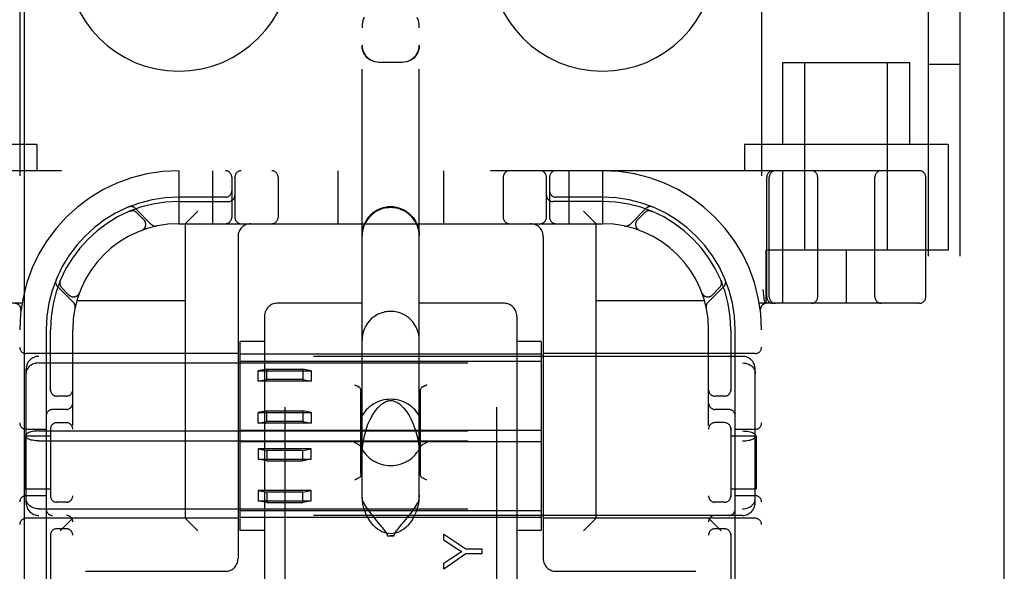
# Model space of a CAD drawing. Header units: inches. Extents: x 0 to 184, y 0 to 119.
# Tile 52 of 114: x 91.71 to 94.04, y 45.2 to 46.5. Entities that reach past the tile are written whole.
import ezdxf

# ---------------------------------------------------------------- set-up
doc = ezdxf.new("R2010")
doc.units = ezdxf.units.IN
doc.header["$LTSCALE"] = 10.121375
doc.header["$MEASUREMENT"] = 0
doc.linetypes.add('HIDDEN', pattern=[0.2, 0.1, -0.1])
doc.layers.get('0').update_dxf_attribs({"linetype": 'CONTINUOUS'})
doc.layers.add('DEFAULT_2', color=8, linetype='HIDDEN')
doc.layers.add('DOOR_ASSEMBLY', color=7, linetype='CONTINUOUS')

msp = doc.modelspace()

# ---------------------------------------------------------------- linework, layer by layer
at = {"color": 3, "linetype": 'Continuous'}
msp.add_line((94.0355, 10.7496), (94.0355, 78.5416), dxfattribs=at)
at = {"layer": 'DEFAULT_2', "color": 8, "linetype": 'HIDDEN'}
for p, q in [((92.3377, 47.6128), (92.3377, 42.1123)), ((92.8377, 47.6128), (92.8377, 42.1123)), ((93.8565, 41.8956), (93.8565, 47.3956)), ((93.9315, 41.8956), (93.9315, 47.3956)), ((91.7127, 47.1456), (91.7127, 42.1456)), ((93.4627, 47.1456), (93.4627, 42.1456)), ((92.5202, 45.3727), (92.5202, 46.4822)), ((92.6552, 45.3727), (92.6552, 46.4822)), ((92.5602, 46.4016), (92.6152, 46.4016)), ((93.5127, 46.4006), (93.8127, 46.4006)), ((93.5127, 46.2076), (93.5127, 46.4006)), ((93.5652, 45.9581), (93.5652, 46.4006)), ((93.7602, 45.9581), (93.7602, 46.4006)), ((93.8127, 46.2076), (93.8127, 46.4006)), ((93.9315, 46.3956), (93.8565, 46.3956)), ((91.7527, 46.2076), (91.2727, 46.2076)), ((91.7527, 46.2076), (91.7527, 46.1456)), ((93.9027, 46.2076), (93.4227, 46.2076)), ((93.4227, 46.2076), (93.4227, 46.1456)), ((93.9027, 46.2076), (93.9027, 45.9581)), ((93.8352, 46.1456), (91.3402, 46.1456)), ((92.0877, 46.1456), (92.0877, 46.0206)), ((92.1677, 46.1456), (92.1677, 46.0206)), ((92.4627, 46.1456), (92.4627, 46.0206)), ((92.7127, 46.1456), (92.7127, 46.0206)), ((93.0077, 46.1456), (93.0077, 46.0206)), ((93.0877, 46.1456), (93.0877, 46.0206)), ((93.5129, 45.8331), (93.5129, 46.1456)), ((92.2127, 46.1306), (92.2127, 46.0356)), ((92.2202, 46.1306), (92.2202, 46.0356)), ((92.3221, 46.1306), (92.3221, 46.0356)), ((92.8533, 46.1306), (92.8533, 46.0356)), ((92.9552, 46.0356), (92.9552, 46.1306)), ((92.9627, 46.1306), (92.9627, 46.0356)), ((93.4752, 45.8481), (93.4752, 46.1306)), ((93.4809, 45.8481), (93.4809, 46.1306)), ((93.5952, 45.8481), (93.5952, 46.1306)), ((93.7302, 45.8481), (93.7302, 46.1306)), ((93.8502, 45.8481), (93.8502, 46.1306)), ((92.1977, 46.0831), (92.0877, 46.0831)), ((92.0877, 46.0731), (92.2052, 46.0731)), ((93.0877, 46.0731), (92.9702, 46.0731)), ((93.0877, 46.0831), (92.9777, 46.0831)), ((91.9735, 46.0507), (91.9721, 46.0502)), ((91.9721, 46.0502), (91.9721, 46.0502)), ((91.9721, 46.0502), (91.9722, 46.0502)), ((92.023, 46.0192), (91.9854, 46.0568)), ((92.0056, 46.0295), (91.9883, 46.0468)), ((92.1027, 46.0206), (92.1327, 46.0506)), ((93.0727, 46.0206), (93.0427, 46.0506)), ((93.19, 46.0568), (93.1524, 46.0192)), ((93.1871, 46.0468), (93.1698, 46.0295)), ((93.2033, 46.0502), (93.2019, 46.0507)), ((92.0877, 46.0206), (93.0877, 46.0206)), ((92.1027, 46.0206), (92.1027, 45.3266)), ((93.0727, 45.3266), (93.0727, 46.0206)), ((92.0006, 46.005), (92.0003, 46.0048)), ((92.0006, 46.005), (92.0009, 46.0051)), ((93.1745, 46.0051), (93.1748, 46.005)), ((93.1752, 46.0048), (93.1748, 46.005)), ((92.2277, 45.9906), (92.2277, 45.2316)), ((92.9477, 45.9906), (92.9477, 45.2316)), ((93.9027, 45.9581), (93.4727, 45.9581)), ((93.4727, 45.9581), (93.4727, 45.8331)), ((93.6627, 45.9581), (93.6627, 45.8331)), ((91.8082, 45.8862), (91.8076, 45.8848)), ((93.3678, 45.8849), (93.3673, 45.8862)), ((93.3673, 45.8862), (93.3673, 45.8862)), ((91.8015, 45.873), (91.8391, 45.8354)), ((91.8115, 45.8701), (91.8288, 45.8527)), ((91.8533, 45.8575), (91.8534, 45.8577)), ((91.8535, 45.8581), (91.8534, 45.8577)), ((93.3221, 45.8577), (93.3219, 45.8581)), ((93.322, 45.8577), (93.3221, 45.8575)), ((93.3363, 45.8354), (93.3739, 45.873)), ((93.3466, 45.8527), (93.3639, 45.8701)), ((91.7179, 45.8331), (91.3402, 45.8331)), ((91.8474, 45.8396), (92.1027, 45.8396)), ((92.5202, 45.8331), (92.3202, 45.8331)), ((92.8552, 45.8331), (92.6552, 45.8331)), ((93.0727, 45.8396), (93.328, 45.8396)), ((93.8352, 45.8331), (93.4575, 45.8331)), ((93.4679, 45.8477), (93.468, 45.8472)), ((93.4714, 45.8327), (93.468, 45.8472)), ((91.7155, 45.8163), (91.7155, 45.8163)), ((93.4599, 45.8163), (93.4599, 45.8163)), ((93.4599, 45.8163), (93.4599, 45.8163)), ((92.2902, 45.8031), (92.2902, 45.121)), ((92.8852, 45.8031), (92.8852, 45.121)), ((91.7752, 45.7706), (91.7752, 45.1606)), ((91.7852, 45.6264), (91.7852, 45.7706)), ((91.8377, 43.5206), (91.8377, 45.7706)), ((93.3377, 43.5206), (93.3377, 45.7706)), ((93.3902, 45.7706), (93.3902, 45.6264)), ((93.4002, 45.1606), (93.4002, 45.7706)), ((92.2902, 45.7434), (92.2327, 45.7434)), ((92.2327, 45.2979), (92.2327, 45.7434)), ((92.9427, 45.7434), (92.8852, 45.7434)), ((92.9427, 45.7434), (92.9427, 45.2979)), ((92.2277, 45.7146), (91.7277, 45.7146)), ((93.4177, 45.7081), (91.7577, 45.7081)), ((91.7577, 45.6925), (93.4177, 45.6925)), ((92.9427, 45.7131), (92.2327, 45.7131)), ((92.2327, 45.6965), (92.9427, 45.6965)), ((93.4477, 45.7146), (92.9477, 45.7146)), ((91.7277, 45.3633), (91.7277, 45.678)), ((92.2952, 45.6779), (92.2752, 45.6738)), ((92.2752, 45.6738), (92.4002, 45.6738)), ((92.2752, 45.6493), (92.2752, 45.6738)), ((92.2952, 45.6779), (92.3802, 45.6779)), ((92.2952, 45.6533), (92.2952, 45.6779)), ((92.4002, 45.6738), (92.3802, 45.6779)), ((92.3802, 45.6779), (92.3802, 45.6533)), ((92.4002, 45.6738), (92.4002, 45.6493)), ((93.4477, 45.3633), (93.4477, 45.678)), ((92.2752, 45.6493), (92.2952, 45.6533)), ((92.4002, 45.6493), (92.2752, 45.6493)), ((92.3802, 45.6533), (92.2952, 45.6533)), ((92.3802, 45.6533), (92.4002, 45.6493)), ((92.5027, 45.6409), (92.5057, 45.6394)), ((92.5111, 45.6367), (92.5133, 45.6355)), ((92.5147, 45.6346), (92.5133, 45.6355)), ((92.5147, 45.6346), (92.5158, 45.6333)), ((92.5177, 45.4319), (92.5177, 45.6256)), ((92.6577, 45.6256), (92.6577, 45.4319)), ((92.6588, 45.6317), (92.6582, 45.6299)), ((92.6588, 45.6317), (92.6596, 45.6333)), ((91.8227, 45.6144), (91.8002, 45.6144)), ((93.3752, 45.6144), (93.3527, 45.6144)), ((91.8227, 45.5831), (91.7902, 45.5831)), ((92.2952, 45.5796), (92.2752, 45.5755)), ((92.2952, 45.5796), (92.3802, 45.5796)), ((92.2952, 45.555), (92.2952, 45.5796)), ((92.4002, 45.5755), (92.3802, 45.5796)), ((92.3802, 45.5796), (92.3802, 45.555)), ((93.3852, 45.5831), (93.3527, 45.5831)), ((92.2752, 45.5755), (92.4002, 45.5755)), ((92.2752, 45.551), (92.2752, 45.5755)), ((92.2752, 45.551), (92.2952, 45.555)), ((92.3802, 45.555), (92.2952, 45.555)), ((92.3802, 45.555), (92.4002, 45.551)), ((92.4002, 45.5755), (92.4002, 45.551)), ((91.7277, 45.5363), (91.7752, 45.5363)), ((91.7577, 45.5323), (93.4177, 45.5323)), ((91.7852, 45.5398), (91.7852, 45.3764)), ((91.8002, 45.5519), (91.8227, 45.5519)), ((92.2327, 45.5341), (92.9427, 45.5341)), ((92.4002, 45.551), (92.2752, 45.551)), ((93.3752, 45.5519), (93.3527, 45.5519)), ((93.3902, 45.5398), (93.3902, 45.3764)), ((93.4002, 45.5363), (93.4477, 45.5363)), ((91.7257, 45.5206), (91.7852, 45.5206)), ((91.7257, 45.5206), (91.7257, 45.3956)), ((91.7577, 45.5089), (93.4177, 45.5089)), ((92.2327, 45.5072), (92.9427, 45.5072)), ((93.3902, 45.5206), (93.4497, 45.5206)), ((93.4497, 45.5206), (93.4497, 45.3956)), ((92.4002, 45.4903), (92.2752, 45.4903)), ((92.2752, 45.4903), (92.2952, 45.4863)), ((92.2752, 45.4903), (92.2752, 45.4657)), ((92.3802, 45.4863), (92.2952, 45.4863)), ((92.2952, 45.4863), (92.2952, 45.4617)), ((92.3802, 45.4863), (92.4002, 45.4903)), ((92.3802, 45.4617), (92.3802, 45.4863)), ((92.4002, 45.4657), (92.4002, 45.4903)), ((92.2752, 45.4657), (92.4002, 45.4657)), ((92.2952, 45.4617), (92.2752, 45.4657)), ((92.2952, 45.4617), (92.3802, 45.4617)), ((92.4002, 45.4657), (92.3802, 45.4617)), ((91.7257, 45.3956), (91.7852, 45.3956)), ((92.4002, 45.392), (92.2752, 45.392)), ((92.2752, 45.392), (92.2952, 45.388)), ((92.2752, 45.392), (92.2752, 45.3674)), ((92.3802, 45.388), (92.4002, 45.392)), ((92.4002, 45.3674), (92.4002, 45.392)), ((93.3902, 45.3956), (93.4497, 45.3956)), ((91.7277, 45.38), (91.7752, 45.38)), ((92.2752, 45.3674), (92.4002, 45.3674)), ((92.2952, 45.3634), (92.2752, 45.3674)), ((92.3802, 45.388), (92.2952, 45.388)), ((92.2952, 45.388), (92.2952, 45.3634)), ((92.3802, 45.3634), (92.3802, 45.388)), ((92.4002, 45.3674), (92.3802, 45.3634)), ((93.4002, 45.38), (93.4477, 45.38)), ((91.7577, 45.3488), (93.4177, 45.3488)), ((91.8227, 45.3644), (91.8002, 45.3644)), ((92.2327, 45.3448), (92.9427, 45.3448)), ((92.2952, 45.3634), (92.3802, 45.3634)), ((93.3752, 45.3644), (93.3527, 45.3644)), ((92.2277, 45.3266), (91.7277, 45.3266)), ((93.4177, 45.3331), (91.7577, 45.3331)), ((91.8377, 45.3266), (91.8077, 45.2966)), ((92.1027, 45.3266), (92.1327, 45.2966)), ((92.9427, 45.3281), (92.2327, 45.3281)), ((92.6197, 45.3191), (92.6244, 45.3247)), ((93.4477, 45.3266), (92.9477, 45.3266)), ((93.0727, 45.3266), (93.0427, 45.2966)), ((93.3377, 45.3266), (93.3677, 45.2966)), ((91.8227, 45.3019), (91.8002, 45.3019)), ((92.2902, 45.2979), (92.2327, 45.2979)), ((92.5553, 45.3195), (92.5662, 45.3066)), ((92.9427, 45.2979), (92.8852, 45.2979)), ((93.3752, 45.3019), (93.3527, 45.3019)), ((91.7852, 45.2898), (91.7852, 45.1606)), ((92.5795, 45.2854), (92.5959, 45.2854)), ((92.7129, 45.2893), (92.7648, 45.2546)), ((92.7129, 45.2748), (92.7129, 45.2893)), ((92.7401, 45.2571), (92.7129, 45.2748)), ((93.3902, 45.2898), (93.3902, 45.1606)), ((92.7648, 45.2546), (92.8029, 45.2546)), ((92.8029, 45.2546), (92.8029, 45.2427)), ((92.7648, 45.2427), (92.7129, 45.2068)), ((92.7129, 45.2207), (92.7394, 45.2381)), ((92.8029, 45.2427), (92.7648, 45.2427)), ((92.7129, 45.2068), (92.7129, 45.2207)), ((91.8677, 45.2016), (92.1977, 45.2016)), ((92.9777, 45.2016), (93.3077, 45.2016))]:
    msp.add_line(p, q, dxfattribs=at)
for points in [[(92.5249, 46.5071), (92.5224, 46.4994), (92.5208, 46.4911), (92.5202, 46.4822)], [(92.6552, 46.4822), (92.6546, 46.4911), (92.653, 46.4993), (92.6505, 46.507)], [(92.5202, 46.4416), (92.5205, 46.4364), (92.5216, 46.4312), (92.5233, 46.4263), (92.5256, 46.4216), (92.5285, 46.4172), (92.5319, 46.4133), (92.5359, 46.4098), (92.5402, 46.4069), (92.5449, 46.4046), (92.5499, 46.4029), (92.555, 46.4019), (92.5602, 46.4016)], [(92.5602, 46.4009), (92.5555, 46.4012), (92.5508, 46.402), (92.5461, 46.4034), (92.5416, 46.4054), (92.5372, 46.408), (92.5332, 46.4112), (92.5296, 46.415), (92.5264, 46.4192), (92.5238, 46.424), (92.5218, 46.4292), (92.5206, 46.4347), (92.5202, 46.4404)], [(92.6152, 46.4016), (92.6204, 46.4019), (92.6255, 46.4029), (92.6305, 46.4046), (92.6352, 46.4069), (92.6395, 46.4098), (92.6435, 46.4133), (92.6469, 46.4172), (92.6498, 46.4216), (92.6522, 46.4263), (92.6538, 46.4312), (92.6549, 46.4364), (92.6552, 46.4416)], [(92.6552, 46.4404), (92.6548, 46.4347), (92.6536, 46.4292), (92.6516, 46.424), (92.649, 46.4192), (92.6458, 46.415), (92.6422, 46.4112), (92.6382, 46.408), (92.6338, 46.4054), (92.6293, 46.4034), (92.6247, 46.402), (92.6199, 46.4012), (92.6152, 46.4009)], [(91.9722, 46.0502), (91.9722, 46.0502), (91.9723, 46.0502), (91.9724, 46.0503), (91.9726, 46.0504), (91.9728, 46.0504), (91.973, 46.0505), (91.9732, 46.0506), (91.9734, 46.0506), (91.9737, 46.0507), (91.9739, 46.0508), (91.9741, 46.0508), (91.9744, 46.0509), (91.9746, 46.0509), (91.9748, 46.051), (91.9751, 46.051), (91.9753, 46.0511), (91.9756, 46.0511), (91.9759, 46.0511), (91.976, 46.0511)], [(92.5877, 46.0606), (92.5789, 46.06), (92.5702, 46.0583), (92.5619, 46.0555), (92.554, 46.0516), (92.5466, 46.0467), (92.54, 46.0408), (92.5342, 46.0342), (92.5292, 46.0269), (92.5253, 46.019), (92.5225, 46.0106), (92.5208, 46.0019), (92.5202, 45.9931)], [(92.5877, 46.0587), (92.5828, 46.0585), (92.5782, 46.058), (92.5736, 46.0572), (92.5694, 46.0562), (92.5657, 46.055), (92.5622, 46.0537), (92.5591, 46.0523), (92.5563, 46.0509), (92.5535, 46.0494), (92.551, 46.0478), (92.5485, 46.0461), (92.5461, 46.0443), (92.5439, 46.0424), (92.5418, 46.0406), (92.5398, 46.0386), (92.5379, 46.0367), (92.5362, 46.0347), (92.5346, 46.0327), (92.533, 46.0306), (92.5315, 46.0285), (92.5301, 46.0262), (92.5287, 46.0238), (92.5274, 46.0213), (92.5261, 46.0186), (92.5249, 46.0157), (92.5238, 46.0127), (92.5228, 46.0095), (92.5219, 46.0062), (92.5212, 46.0027), (92.5207, 45.999), (92.5203, 45.9951), (92.5202, 45.991)], [(92.5877, 46.0606), (92.5965, 46.06), (92.6052, 46.0583), (92.6135, 46.0555), (92.6215, 46.0516), (92.6288, 46.0467), (92.6354, 46.0409), (92.6413, 46.0342), (92.6462, 46.0269), (92.6501, 46.019), (92.6529, 46.0106), (92.6546, 46.0019), (92.6552, 45.9931)], [(92.6552, 45.991), (92.6549, 45.9974), (92.654, 46.0036), (92.6527, 46.0094), (92.6509, 46.0148), (92.6487, 46.02), (92.6461, 46.0248), (92.6433, 46.0294), (92.6401, 46.0336), (92.6367, 46.0375), (92.6331, 46.0411), (92.6292, 46.0444), (92.6251, 46.0474), (92.6209, 46.0499), (92.6165, 46.0522), (92.612, 46.0541), (92.6074, 46.0558), (92.6025, 46.0571), (92.5975, 46.058), (92.5926, 46.0585), (92.5877, 46.0587)], [(93.1995, 46.0511), (93.1996, 46.0511), (93.2, 46.0511), (93.2003, 46.051), (93.2007, 46.0509), (93.201, 46.0509), (93.2014, 46.0508), (93.2017, 46.0507), (93.202, 46.0506), (93.2022, 46.0506), (93.2025, 46.0505), (93.2028, 46.0504), (93.203, 46.0503), (93.2031, 46.0502), (93.2032, 46.0502)], [(93.2032, 46.0502), (93.2033, 46.0502), (93.2033, 46.0502)], [(91.8072, 45.8824), (91.8072, 45.8826), (91.8073, 45.8829), (91.8073, 45.8833), (91.8074, 45.8836), (91.8075, 45.884), (91.8075, 45.8843), (91.8076, 45.8846), (91.8077, 45.8849), (91.8078, 45.8852), (91.8079, 45.8854), (91.808, 45.8857), (91.808, 45.8859), (91.8081, 45.886), (91.8081, 45.8861)], [(91.8081, 45.8861), (91.8081, 45.8862), (91.8082, 45.8862)], [(93.3673, 45.8862), (93.3673, 45.8861), (93.3673, 45.8861), (93.3674, 45.8859), (93.3675, 45.8857), (93.3675, 45.8855), (93.3676, 45.8852), (93.3677, 45.885), (93.3678, 45.8847), (93.3678, 45.8845), (93.3679, 45.8842), (93.368, 45.8839), (93.368, 45.8837), (93.3681, 45.8834), (93.3681, 45.8831), (93.3682, 45.8828), (93.3682, 45.8825), (93.3682, 45.8824)], [(93.4659, 45.866), (93.4664, 45.8617), (93.4669, 45.8572), (93.4674, 45.8525), (93.4679, 45.8477)], [(92.5877, 45.814), (92.5843, 45.814), (92.581, 45.8137), (92.5776, 45.8133), (92.5742, 45.8127), (92.5706, 45.8118), (92.5667, 45.8107), (92.5627, 45.8093), (92.5586, 45.8074), (92.5543, 45.8052), (92.55, 45.8025), (92.5456, 45.7993), (92.5413, 45.7955), (92.5371, 45.7912), (92.533, 45.7861), (92.5292, 45.7802), (92.5259, 45.7736), (92.5232, 45.7663), (92.5213, 45.7585), (92.5203, 45.7502), (92.5202, 45.7465)], [(92.6552, 45.7465), (92.655, 45.7515), (92.6538, 45.7604), (92.6514, 45.7689), (92.6481, 45.7767), (92.6443, 45.7834), (92.64, 45.7893), (92.6354, 45.7943), (92.6306, 45.7987), (92.6258, 45.8023), (92.621, 45.8053), (92.6162, 45.8077), (92.6116, 45.8097), (92.6071, 45.8112), (92.6028, 45.8123), (92.5988, 45.8131), (92.595, 45.8136), (92.5914, 45.8139), (92.5877, 45.814)], [(91.7577, 45.6925), (91.7539, 45.6923), (91.7501, 45.6917), (91.7464, 45.6907), (91.743, 45.6894), (91.7397, 45.6876), (91.7367, 45.6856), (91.7341, 45.6832), (91.7319, 45.6806), (91.7301, 45.6777), (91.7288, 45.6746), (91.728, 45.6713), (91.7277, 45.668)], [(93.4177, 45.6925), (93.4215, 45.6923), (93.4253, 45.6917), (93.429, 45.6907), (93.4325, 45.6894), (93.4357, 45.6876), (93.4387, 45.6856), (93.4413, 45.6832), (93.4435, 45.6806), (93.4453, 45.6777), (93.4466, 45.6746), (93.4474, 45.6713), (93.4477, 45.668)], [(92.5133, 45.6355), (92.5111, 45.6367), (92.5085, 45.638), (92.5057, 45.6394)], [(92.5176, 45.6279), (92.5172, 45.6299), (92.5166, 45.6317), (92.5158, 45.6333)], [(92.5172, 45.6299), (92.5176, 45.6279), (92.5177, 45.6256)], [(92.6577, 45.6256), (92.6578, 45.6279), (92.6582, 45.6299)], [(92.6621, 45.6355), (92.6607, 45.6345), (92.6596, 45.6333)], [(92.6621, 45.6355), (92.6643, 45.6367), (92.6669, 45.638), (92.6697, 45.6394), (92.6727, 45.6409)], [(92.6727, 45.6409), (92.6697, 45.6394), (92.6669, 45.638), (92.6643, 45.6367)], [(92.5618, 45.5914), (92.564, 45.5934), (92.5662, 45.5952), (92.5683, 45.5968), (92.5703, 45.5982), (92.5723, 45.5995), (92.5743, 45.6005), (92.5763, 45.6015), (92.5784, 45.6023), (92.5805, 45.603), (92.5826, 45.6036), (92.5848, 45.6039), (92.587, 45.6041), (92.5877, 45.6041)], [(92.5877, 45.6041), (92.5885, 45.6041), (92.5909, 45.6039), (92.5933, 45.6035), (92.5956, 45.6029), (92.5978, 45.6021), (92.5999, 45.6011), (92.602, 45.6001), (92.6041, 45.5989), (92.6062, 45.5975), (92.6082, 45.5961), (92.6102, 45.5945), (92.6121, 45.5928), (92.6136, 45.5914)], [(92.5202, 45.4715), (92.5207, 45.4871), (92.5227, 45.505), (92.5258, 45.521), (92.5296, 45.5352), (92.5342, 45.548), (92.5392, 45.5595), (92.5448, 45.5698), (92.5508, 45.5789), (92.5573, 45.5868), (92.5618, 45.5914)], [(92.6136, 45.5914), (92.6183, 45.5866), (92.625, 45.5783), (92.6312, 45.5688), (92.6368, 45.5581), (92.6419, 45.5464), (92.6463, 45.5335), (92.6501, 45.519), (92.653, 45.5032), (92.6547, 45.4861), (92.6552, 45.4715)], [(91.7577, 45.5323), (91.7539, 45.5322), (91.7501, 45.532), (91.7464, 45.5316), (91.743, 45.531), (91.7397, 45.5303), (91.7367, 45.5294), (91.7341, 45.5284), (91.7319, 45.5273), (91.7301, 45.5262), (91.7288, 45.5249), (91.728, 45.5236), (91.7277, 45.5224)], [(93.4177, 45.5323), (93.4215, 45.5322), (93.4253, 45.532), (93.429, 45.5316), (93.4325, 45.531), (93.4357, 45.5303), (93.4387, 45.5294), (93.4413, 45.5284), (93.4435, 45.5273), (93.4453, 45.5262), (93.4466, 45.5249), (93.4474, 45.5236), (93.4477, 45.5224)], [(91.7577, 45.5089), (91.7539, 45.509), (91.7501, 45.5093), (91.7464, 45.5097), (91.743, 45.5103), (91.7397, 45.511), (91.7367, 45.5118), (91.7341, 45.5128), (91.7319, 45.5139), (91.7301, 45.5151), (91.7288, 45.5163), (91.728, 45.5176), (91.7277, 45.5189)], [(93.4177, 45.5089), (93.4215, 45.509), (93.4253, 45.5093), (93.429, 45.5097), (93.4325, 45.5103), (93.4357, 45.511), (93.4387, 45.5118), (93.4413, 45.5128), (93.4435, 45.5139), (93.4453, 45.5151), (93.4466, 45.5163), (93.4474, 45.5176), (93.4477, 45.5189)], [(92.5168, 45.4957), (92.5156, 45.4975), (92.5137, 45.4992), (92.5114, 45.5007), (92.5087, 45.5022), (92.5058, 45.5037), (92.5027, 45.5052)], [(92.6727, 45.5052), (92.6696, 45.5037), (92.6667, 45.5022), (92.664, 45.5007), (92.6617, 45.4992), (92.6598, 45.4975), (92.6586, 45.4957)], [(92.5133, 45.422), (92.5111, 45.4209), (92.5085, 45.4196), (92.5057, 45.4182), (92.5027, 45.4166)], [(92.5177, 45.4319), (92.5176, 45.4297), (92.5172, 45.4277), (92.5166, 45.4258), (92.5158, 45.4243), (92.5147, 45.423), (92.5133, 45.422)], [(92.6621, 45.422), (92.6607, 45.423), (92.6596, 45.4243), (92.6588, 45.4259), (92.6582, 45.4277), (92.6578, 45.4297), (92.6577, 45.4319)], [(92.6727, 45.4166), (92.6697, 45.4182), (92.6669, 45.4196), (92.6643, 45.4209), (92.6621, 45.422)], [(91.7577, 45.3488), (91.7539, 45.349), (91.7501, 45.3496), (91.7464, 45.3505), (91.743, 45.3519), (91.7397, 45.3536), (91.7367, 45.3557), (91.7341, 45.3581), (91.7319, 45.3607), (91.7301, 45.3636), (91.7288, 45.3667), (91.728, 45.3699), (91.7277, 45.3732)], [(92.6552, 45.3821), (92.6545, 45.3704), (92.653, 45.3598), (92.6506, 45.3502), (92.6477, 45.3416), (92.6443, 45.3337), (92.6406, 45.3267), (92.6366, 45.3203), (92.6324, 45.3146), (92.628, 45.3095), (92.6233, 45.3049), (92.6185, 45.301), (92.6136, 45.2976), (92.6085, 45.2949), (92.6032, 45.2927), (92.598, 45.2912), (92.5928, 45.2903), (92.5877, 45.29), (92.5826, 45.2903), (92.5774, 45.2912), (92.5722, 45.2927), (92.567, 45.2949), (92.5618, 45.2976), (92.5569, 45.301), (92.5521, 45.3049), (92.5475, 45.3095), (92.543, 45.3146), (92.5388, 45.3203), (92.5348, 45.3267), (92.5311, 45.3337), (92.5277, 45.3416), (92.5248, 45.3502), (92.5224, 45.3598), (92.5209, 45.3704), (92.5202, 45.3821)], [(92.5202, 45.3727), (92.5206, 45.3701), (92.5216, 45.3671), (92.5233, 45.3635), (92.5254, 45.3596), (92.5279, 45.3555), (92.5307, 45.3513), (92.5335, 45.3472), (92.5365, 45.3432), (92.5394, 45.3393), (92.5423, 45.3356), (92.545, 45.3321), (92.5477, 45.3287), (92.5504, 45.3255), (92.5553, 45.3195)], [(92.6244, 45.3247), (92.6268, 45.3277), (92.6293, 45.3308), (92.6319, 45.334), (92.6345, 45.3374), (92.6373, 45.341), (92.64, 45.3446), (92.6428, 45.3485), (92.6455, 45.3524), (92.648, 45.3563), (92.6504, 45.3602), (92.6524, 45.3639), (92.6539, 45.3673), (92.6548, 45.3702), (92.6552, 45.3727)], [(93.4177, 45.3488), (93.4215, 45.349), (93.4253, 45.3496), (93.429, 45.3505), (93.4325, 45.3519), (93.4357, 45.3536), (93.4387, 45.3557), (93.4413, 45.3581), (93.4435, 45.3607), (93.4453, 45.3636), (93.4466, 45.3667), (93.4474, 45.3699), (93.4477, 45.3732)], [(92.5662, 45.3066), (92.5682, 45.3042), (92.57, 45.302), (92.5718, 45.2998), (92.5734, 45.2977), (92.575, 45.2956), (92.5763, 45.2936), (92.5776, 45.2916), (92.5786, 45.2896), (92.5792, 45.2875), (92.5795, 45.2854)], [(92.5959, 45.2854), (92.5962, 45.2873), (92.5967, 45.2892), (92.5976, 45.2911), (92.5986, 45.293), (92.5999, 45.2948), (92.6012, 45.2967), (92.6027, 45.2986), (92.6042, 45.3006), (92.6059, 45.3026), (92.6076, 45.3047)], [(92.6076, 45.3047), (92.6113, 45.3091), (92.6133, 45.3115), (92.6197, 45.3191)], [(92.5795, 45.2854), (92.5815, 45.2853), (92.5836, 45.2853), (92.5856, 45.2853), (92.5877, 45.2853)], [(92.5959, 45.2854), (92.5939, 45.2853), (92.5918, 45.2853), (92.5898, 45.2853), (92.5877, 45.2853)], [(92.7553, 45.2479), (92.7527, 45.2494), (92.7501, 45.2509), (92.7476, 45.2524), (92.745, 45.2539), (92.7425, 45.2555), (92.7401, 45.2571)], [(92.7394, 45.2381), (92.7423, 45.24), (92.7452, 45.2418), (92.7479, 45.2435), (92.7505, 45.2451), (92.7529, 45.2465), (92.7553, 45.2479)]]:
    msp.add_lwpolyline(points, dxfattribs=at)
for centre, radius, start, end in [((92.0877, 46.6456), 0.2656, 180, 360), ((93.0877, 46.6456), 0.2656, 180, 360), ((92.0877, 45.7706), 0.375, 90, 180), ((92.1977, 46.1306), 0.015, 0, 90), ((92.2352, 46.1306), 0.015, 90, 180), ((92.3071, 46.1306), 0.015, 0, 90), ((92.8683, 46.1306), 0.015, 90, 180), ((92.9402, 46.1306), 0.015, 0, 90), ((92.9777, 46.1306), 0.015, 90, 180), ((93.0877, 45.7706), 0.375, 0, 90), ((93.4902, 46.1306), 0.015, 90, 180), ((93.4959, 46.1306), 0.015, 90, 180), ((93.5802, 46.1306), 0.015, 0, 90), ((93.7452, 46.1306), 0.015, 90, 180), ((93.8352, 46.1306), 0.015, 0, 90), ((92.1977, 46.0981), 0.015, 270, 360), ((92.2052, 46.0881), 0.015, 270, 360), ((92.9702, 46.0881), 0.015, 180, 270), ((92.9777, 46.0981), 0.015, 180, 270), ((92.0877, 45.7706), 0.3125, 90, 180), ((92.0877, 45.7706), 0.3025, 90, 180), ((93.0877, 45.7706), 0.3125, 0, 90), ((93.0877, 45.7706), 0.3025, 0, 90), ((91.9751, 46.0466), 0.0145, 45, 112.1958), ((91.9777, 46.0362), 0.015, 45, 112.5046), ((92.5877, 45.9931), 0.0675, 0, 180), ((93.1977, 46.0362), 0.015, 67.4954, 135), ((93.2003, 46.0466), 0.0145, 67.8042, 135), ((92.0877, 45.7706), 0.25, 90, 180), ((91.995, 46.0189), 0.015, 290.4747, 45), ((92.0332, 46.0295), 0.0145, 225, 281.8855), ((92.1977, 46.0356), 0.015, 270, 360), ((92.2352, 46.0356), 0.015, 180, 270), ((92.2577, 45.9906), 0.03, 90, 180), ((92.3071, 46.0356), 0.015, 270, 360), ((92.8683, 46.0356), 0.015, 180, 270), ((92.9177, 45.9906), 0.03, 0, 90), ((92.9402, 46.0356), 0.015, 270, 360), ((92.9777, 46.0356), 0.015, 180, 270), ((93.0877, 45.7706), 0.25, 0, 90), ((93.1422, 46.0295), 0.0145, 258.1145, 315), ((93.1804, 46.0189), 0.015, 135, 249.5253), ((91.8118, 45.8832), 0.0145, 157.8042, 225), ((91.8221, 45.8807), 0.015, 157.4954, 225), ((93.3533, 45.8807), 0.015, 315, 22.5046), ((93.3636, 45.8832), 0.0145, 315, 22.1958), ((91.8394, 45.8633), 0.015, 225, 339.5253), ((93.336, 45.8633), 0.015, 200.4747, 315), ((91.7006, 45.8181), 0.015, 353.0043, 90), ((91.8289, 45.8251), 0.0145, 348.1145, 45), ((92.3202, 45.8031), 0.03, 90, 180), ((92.8552, 45.8031), 0.03, 0, 90), ((93.3465, 45.8251), 0.0145, 135, 191.8855), ((93.4748, 45.8181), 0.015, 90, 186.9957), ((93.4902, 45.8481), 0.015, 180, 270), ((93.4959, 45.8481), 0.015, 180, 270), ((93.5802, 45.8481), 0.015, 270, 360), ((93.7452, 45.8481), 0.015, 180, 270), ((93.8352, 45.8481), 0.015, 270, 360), ((91.7277, 45.7296), 0.015, 180, 270), ((93.4477, 45.7296), 0.015, 270, 360), ((91.7577, 45.6781), 0.03, 90, 180), ((93.4177, 45.6781), 0.03, 0, 90), ((91.8002, 45.6294), 0.015, 180, 270), ((91.8227, 45.6294), 0.015, 270, 0), ((93.3527, 45.6294), 0.015, 180, 270), ((93.3752, 45.6294), 0.015, 270, 0), ((92.5877, 45.5288), 0.0782, 26.6531, 153.346), ((91.7902, 45.5681), 0.015, 90, 180), ((91.8227, 45.5981), 0.015, 270, 360), ((93.3527, 45.5981), 0.015, 180, 270), ((93.3852, 45.5681), 0.015, 0, 90), ((91.7277, 45.5513), 0.015, 180, 270), ((91.8002, 45.5369), 0.015, 90, 180), ((91.8227, 45.5369), 0.015, 0, 90), ((93.3527, 45.5369), 0.015, 90, 180), ((93.3752, 45.5369), 0.015, 0, 90), ((93.4477, 45.5513), 0.015, 270, 360), ((92.5877, 45.5288), 0.0782, 205.0474, 334.9526), ((91.7277, 45.365), 0.015, 90, 180), ((91.8002, 45.3794), 0.015, 180, 270), ((91.8227, 45.3794), 0.015, 270, 360), ((93.3527, 45.3794), 0.015, 180, 270), ((93.3752, 45.3794), 0.015, 270, 0), ((93.4477, 45.365), 0.015, 0, 90), ((91.7577, 45.3631), 0.03, 180, 270), ((91.7902, 45.3481), 0.015, 180, 270), ((93.3852, 45.3481), 0.015, 270, 360), ((93.4177, 45.3631), 0.03, 270, 360), ((91.7277, 45.3116), 0.015, 90, 180), ((91.8227, 45.3181), 0.015, 0, 90), ((93.3527, 45.3181), 0.015, 90, 180), ((93.4477, 45.3116), 0.015, 0, 90), ((91.8002, 45.2869), 0.015, 90, 180), ((91.8227, 45.2869), 0.015, 0, 90), ((93.3527, 45.2869), 0.015, 90, 180), ((93.3752, 45.2869), 0.015, 0, 90), ((92.1977, 45.2316), 0.03, 270, 360), ((92.9777, 45.2316), 0.03, 180, 270)]:
    msp.add_arc(centre, radius, start, end, dxfattribs=at)
msp.add_ellipse((92.5877, 46.4003), major_axis=(0.0675, 0), ratio=0.009135, start_param=7.434368, end_param=8.273595, dxfattribs=at)
at = {"layer": 'DOOR_ASSEMBLY', "color": 3, "linetype": 'Continuous'}
msp.add_line((91.723, 75.7916), (91.723, 13.4996), dxfattribs=at)

doc.saveas('drawing.dxf')
